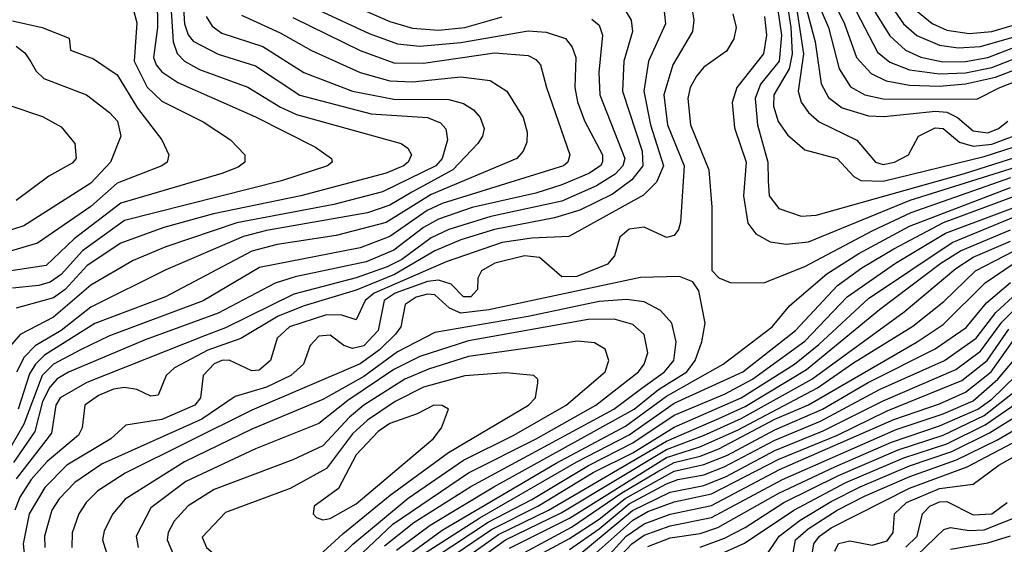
# Model space of a CAD drawing. Extents: x 997026 to 1115308, y 536381 to 619039.
# Tile 177 of 256: x 1028174 to 1030809, y 565023 to 566426. Entities that reach past the tile are written whole.
import ezdxf

# ---------------------------------------------------------------- set-up
doc = ezdxf.new("R2010")
doc.units = 0

msp = doc.modelspace()

# ---------------------------------------------------------------- linework, layer by layer
at = {"layer": '0CON20XD'}
for points in [[(1030184.8, 566575), (1030212.2, 566385), (1030206.1, 566315), (1030156, 566254), (1030141.9, 566215), (1030147.9, 566145), (1030176.1, 566045), (1030176.6, 565995), (1030179.2, 565955), (1030205, 565921.1), (1030265, 565900.6), (1030305, 565903.4), (1030702.3, 566015), (1030915, 566082.9)], [(1028118.8, 566505), (1028195, 566482.2), (1028265, 566480.2), (1028325, 566486.9), (1028425, 566493.3), (1028459.5, 566479.5), (1028477.7, 566455), (1028487.8, 566417.8), (1028481, 566315), (1028515, 566245.7), (1028555, 566207.9), (1028665, 566153.3), (1028738.5, 566105), (1028776.7, 566065), (1028776.7, 566045), (1028758.6, 566031.4), (1028715.4, 566014.6), (1028445, 565935.7), (1028319.7, 565840.3), (1028245, 565768.9), (1028145, 565753.9)], [(1028608.6, 566515), (1028615.3, 566415), (1028625, 566385.8), (1028638.5, 566368.5), (1028705, 566334.3), (1028805, 566302.5), (1028923.9, 566223.9), (1029115, 566174.6), (1029265, 566164.5), (1029300.2, 566150.2), (1029314.2, 566134.2), (1029318.8, 566105), (1029304.6, 566055), (1029287.7, 566035), (1029145, 565965.6), (1029015, 565931.8), (1028755, 565882.9), (1028565, 565818.9), (1028478.1, 565781.9), (1028365, 565716.5), (1028265, 565630.8), (1028175.3, 565584.7), (1028142.1, 565545)], [(1028839.6, 566515), (1029109.1, 566389.1), (1029185, 566361.4), (1029245.1, 566355.1), (1029354.9, 566364.9), (1029535, 566396.6), (1029583.2, 566393.2), (1029635, 566375.9), (1029652.4, 566352.4), (1029662.1, 566325), (1029659.8, 566245), (1029666.6, 566206.6), (1029685.4, 566155.4), (1029733.2, 566065), (1029733.8, 566045), (1029727.9, 566035), (1029697.5, 566015), (1029625, 565984.4), (1029555, 565962.6), (1029385, 565923.6), (1029295, 565893), (1029255, 565870.3), (1029175, 565810.1), (1029101, 565779), (1028911.3, 565738.7), (1028858, 565722), (1028705, 565641.1), (1028510, 565570), (1028305, 565484.1), (1028275, 565466.2), (1028255, 565443.6), (1028235.1, 565405), (1028215.1, 565325), (1028157.5, 565242.5)], [(1028576.4, 566505), (1028585, 566366.7), (1028595.5, 566335.6), (1028614.9, 566314.9), (1028655, 566293), (1028785, 566245.8), (1028872, 566192), (1028915, 566172.9), (1029195.2, 566095.2), (1029212.7, 566082.7), (1029222.5, 566065), (1029214.1, 566045), (1029201.2, 566035), (1029155, 566015.9), (1028926.4, 565955), (1028693.2, 565906.8), (1028560.1, 565870.1), (1028445, 565828.4), (1028355, 565769.2), (1028295.7, 565704.3), (1028265, 565682), (1028165.1, 565654.9)], [(1030222, 566505), (1030237.4, 566405), (1030241, 566335), (1030232.7, 566295), (1030192.2, 566225), (1030190.9, 566195), (1030203.8, 566153.8), (1030228.4, 566118.4), (1030275, 566078.4), (1030361.5, 566055), (1030406.5, 566006.5), (1030425, 565996.4), (1030485, 565994.3), (1030755, 566060.3), (1030915, 566111.7)], [(1030245.9, 566505), (1030271, 566335), (1030257.5, 566235), (1030265.4, 566205.4), (1030285, 566177.9), (1030313.1, 566153.1), (1030413.7, 566103.7), (1030464.1, 566045), (1030485, 566039.3)], [(1030343.2, 566493.2), (1030381.5, 566415), (1030413, 566325), (1030452.2, 566282.2), (1030492.7, 566262.7), (1030555, 566251.3), (1030635, 566248.5), (1030705, 566254.2), (1030785, 566272.4), (1030925, 566326.2)], [(1030378.4, 566515), (1030469.5, 566339.5), (1030502.2, 566312.2), (1030555, 566292), (1030635, 566281.2)], [(1028542.1, 566482.1), (1028542.7, 566405), (1028531.9, 566325), (1028539.1, 566305), (1028555, 566286.5), (1028597.8, 566257.8), (1028805, 566166.2), (1028965.5, 566085), (1029008.9, 566055), (1029010, 566045), (1028997.8, 566035), (1028875.2, 565995.2), (1028455, 565889), (1028342.3, 565807.7), (1028285, 565744.9), (1028256, 565724), (1028225.1, 565715.1), (1028155, 565708.4)], [(1029896.8, 566465), (1029902.5, 566415), (1029856.5, 566315), (1029844.6, 566235), (1029862, 566145), (1029896.8, 566035), (1029878.1, 565991.9), (1029843.1, 565956.9), (1029643.3, 565846.7), (1029545, 565842.2), (1029465, 565830), (1029315, 565779), (1029122.4, 565695), (1029099, 565675), (1029075, 565623.6), (1029036.1, 565636.1), (1028995, 565637.4), (1028896.6, 565605), (1028863.1, 565575), (1028845.2, 565515), (1028815, 565488.7), (1028795, 565487.1), (1028735, 565515.4), (1028715, 565514.9), (1028695, 565505.9), (1028665.6, 565475), (1028658.1, 565415), (1028643.1, 565395), (1028555, 565357.4), (1028458.4, 565341.6), (1028418.1, 565305), (1028300.9, 565235), (1028241.4, 565175), (1028200, 565105), (1028183.7, 565025), (1028195.4, 564915.4)], [(1029969.7, 566475), (1029978.1, 566425), (1029974.1, 566395), (1029921.6, 566305), (1029897.8, 566225), (1029907.1, 566145), (1029952.4, 566035), (1029942.6, 565885), (1029936.8, 565865), (1029925, 565848.9), (1029905, 565843.5), (1029845, 565871.8), (1029805, 565866.2), (1029780.3, 565845), (1029765.9, 565795), (1029747.4, 565772.6), (1029665, 565739.8), (1029625, 565739), (1029565, 565790), (1029524.9, 565795.1), (1029445.5, 565775), (1029410, 565755), (1029400, 565735), (1029399.6, 565705), (1029381.4, 565685), (1029362.1, 565685), (1029328.8, 565718.8), (1029295, 565729.4), (1029265, 565725.7), (1029179.2, 565695), (1029149.4, 565675), (1029133.7, 565595), (1029095, 565554.4), (1029065, 565546.9), (1029042, 565555), (1029005, 565582.5), (1028975, 565579.5), (1028951.1, 565555), (1028933.5, 565505), (1028899.5, 565475), (1028835, 565443.6), (1028751.1, 565418.9), (1028661.6, 565358.4), (1028395, 565238.7), (1028321.5, 565188.5), (1028280.2, 565145), (1028260.6, 565115), (1028241.1, 565045), (1028241.9, 565015)], [(1029035, 566477.8), (1029165, 566421.2), (1029225, 566403.7), (1029295, 566398.1), (1029365, 566405.1), (1029465, 566434.2)], [(1030271.6, 566485), (1030303, 566367), (1030318.7, 566255), (1030338.2, 566218.2), (1030375, 566190.3), (1030445, 566169.5), (1030487.3, 566167.3), (1030625, 566181.4), (1030655, 566178.8), (1030683.7, 566165), (1030725, 566128.6), (1030765, 566123.2), (1030793, 566135), (1030818.4, 566155)], [(1030304.5, 566484.5), (1030338.6, 566405), (1030367.1, 566295), (1030397, 566247), (1030435.3, 566225.3), (1030485, 566214.4), (1030735, 566213.3), (1030796.5, 566245), (1030954.1, 566305.9)], [(1030445.6, 566475), (1030502.8, 566382.8), (1030544.3, 566345), (1030585, 566326.3), (1030643.8, 566313.8)], [(1030492.5, 566482.5), (1030539.2, 566415), (1030575, 566384), (1030635, 566357.7), (1030685, 566350.7)], [(1029797.2, 566447.2), (1029810.2, 566425), (1029814, 566395), (1029790.5, 566315), (1029786.7, 566235), (1029839.6, 566075), (1029841.6, 566035), (1029811.9, 565998.1), (1029760.1, 565959.9), (1029673.1, 565916.9), (1029605, 565895.9), (1029445, 565865.5), (1029355, 565837.5), (1029285, 565807.8), (1029177.3, 565745), (1029075, 565703), (1028935, 565660.8), (1028866.3, 565633.7), (1028766.1, 565573.9), (1028677.4, 565542.6), (1028588.4, 565495), (1028566, 565475), (1028545, 565421.9), (1028525, 565419.6), (1028487.7, 565437.7), (1028455, 565442.9), (1028425, 565438), (1028385, 565421.2), (1028348.4, 565395), (1028341.1, 565335), (1028331.3, 565315), (1028247.7, 565245), (1028205, 565197.1), (1028175, 565149.8), (1028160.9, 565115)], [(1028767.8, 566437.8), (1028871, 566391), (1028955, 566344.2), (1029085, 566285.1), (1029165, 566262.7), (1029225, 566260.4), (1029355, 566273.1), (1029433.5, 566263.5), (1029477.3, 566235), (1029521.6, 566165), (1029532.3, 566125), (1029531.1, 566098.9), (1029521.8, 566075), (1029504.5, 566055), (1029275, 565958.9), (1029155, 565883.6), (1029021.2, 565848.8), (1028863.1, 565825), (1028795, 565807.4), (1028564.7, 565685), (1028375, 565613.4), (1028241.1, 565528.9), (1028216.6, 565505), (1028200.8, 565479.2), (1028170.1, 565385)], [(1030082.2, 566442.2), (1030091.4, 566405), (1030084.8, 566375.2), (1030065, 566342.2), (1030005, 566299.3), (1029984.9, 566275.1), (1029968.1, 566245), (1029961.6, 566215), (1029969.3, 566145), (1030018.4, 566025), (1030026.6, 565925), (1030025.8, 565755.8), (1030045, 565736), (1030075, 565723.1), (1030165, 565722.8), (1030275, 565765.8), (1030457.2, 565862.8), (1030559.7, 565910.3), (1030825.9, 566004.1)], [(1030566.5, 566456.5), (1030615.9, 566415.9), (1030655, 566397.7), (1030715, 566388.8), (1030775, 566394.7), (1030845, 566415.4)], [(1028155, 566423.2), (1028234.2, 566405), (1028307, 566377), (1028310, 566345), (1028371.5, 566321.5), (1028435, 566278.4), (1028489.8, 566189.8), (1028554.6, 566105), (1028573.5, 566065), (1028568.5, 566045), (1028554.4, 566035), (1028435, 565989.2), (1028365, 565926.2), (1028221.7, 565828.3), (1028067.2, 565782.8)], [(1028905, 566432.2), (1029085, 566343.7), (1029175, 566311), (1029255, 566310), (1029445, 566337.3), (1029535, 566330), (1029555, 566320), (1029567.8, 566305), (1029583.5, 566245), (1029645.8, 566065), (1029641.2, 566045), (1029629.1, 566035), (1029304.3, 565935), (1029264.3, 565915.6), (1029165, 565846.4), (1029085, 565816.5), (1028816.2, 565763.8), (1028665, 565674.3), (1028415, 565581), (1028336.9, 565543.1), (1028265, 565505.3), (1028234.4, 565475), (1028185.4, 565344.6), (1028140.1, 565265)], [(1029705, 566427.6), (1029725, 566411.8), (1029733.9, 566385), (1029723.6, 566285), (1029726.7, 566225), (1029793, 566055), (1029787.9, 566035), (1029767.1, 566012.9), (1029717.8, 565982.2), (1029625, 565940.9), (1029435, 565900.2), (1029322.7, 565865), (1029275, 565843.3), (1029196.5, 565785), (1029157.4, 565765), (1029075, 565735.6), (1028907.5, 565692.5), (1028725, 565602.4), (1028668.9, 565581.1), (1028353.9, 565456.1), (1028283, 565415), (1028270.6, 565395), (1028259.5, 565320.5), (1028165, 565198.6)], [(1028673.1, 566435), (1028689, 566409), (1028715, 566390.3), (1028825, 566354.6), (1028934.7, 566284.7), (1029065, 566235.1), (1029175, 566213.5), (1029322.8, 566212.8), (1029361.9, 566201.9), (1029388.2, 566185), (1029406.7, 566165), (1029416.7, 566135), (1029412.8, 566115), (1029400, 566095), (1029333.4, 566025), (1029223.4, 565965), (1029165, 565929.9), (1029105, 565909.8), (1028835, 565862.7), (1028773.3, 565846.7), (1028565, 565757.5), (1028365, 565657.9), (1028285, 565595.1), (1028216, 565554), (1028186.3, 565523.7), (1028166.1, 565483.9)], [(1030166.8, 566435), (1030172.1, 566385), (1030164.8, 566335), (1030092.6, 566245), (1030080.5, 566205), (1030086.6, 566136.6), (1030117.7, 566045), (1030110.5, 565955), (1030122.5, 565882.5), (1030143.6, 565853.6), (1030182.2, 565832.2), (1030225, 565826)], [(1030643.8, 566313.8), (1030705, 566314.5), (1030765, 566325.2), (1030915, 566383.1)], [(1030685, 566350.7), (1030745, 566354.6), (1030835, 566379.9)], [(1028165, 566355.5), (1028187.9, 566337.9), (1028203.7, 566313.7), (1028218.1, 566288.1), (1028238.7, 566268.7), (1028353.5, 566225), (1028415, 566177.6), (1028435.7, 566155), (1028445.2, 566115), (1028417.6, 566045), (1028365, 565989.1), (1028185, 565875.2), (1028018.5, 565821.5)], [(1030635, 566281.2), (1030705, 566284.3), (1030775, 566298.2), (1030916.8, 566353.2)], [(1028145, 566197.2), (1028235, 566167.1), (1028285, 566140), (1028321.5, 566095), (1028325.5, 566055), (1028315, 566042.3), (1028252.1, 566007.9), (1028165, 565942.5)], [(1030485, 566039.3), (1030515, 566044.8), (1030551.9, 566065), (1030579.5, 566115), (1030623.4, 566136.6), (1030645, 566134.8), (1030689, 566099), (1030725, 566087.6), (1030775, 566093.7), (1030863.8, 566126.2)], [(1030225, 565826), (1030285, 565832), (1030556.7, 565943.3), (1030915, 566055.5)], [(1029191.7, 564978.3), (1029305, 565061.6), (1029609.8, 565240.2), (1029795, 565339.2), (1029905, 565419.5), (1030056.4, 565505), (1030187.3, 565605), (1030235, 565661.6), (1030333.5, 565746.5), (1030419.3, 565800.7), (1030555, 565873.8), (1030825, 565977.6)], [(1029259.5, 565000.5), (1029405.8, 565094.2), (1029665, 565243.5), (1029805, 565315.9), (1029925, 565400.5), (1030109, 565485), (1030250.2, 565595), (1030362.6, 565715), (1030427.7, 565762.3), (1030513.4, 565813.4), (1030646.4, 565883.6), (1030842.8, 565957.2)], [(1029283, 564987), (1029427.8, 565082.2), (1029545, 565143.4), (1029695.9, 565234.1), (1029815, 565294.5), (1029925, 565369), (1030060.4, 565425), (1030135, 565465), (1030275, 565566.7), (1030388, 565685), (1030517.2, 565775), (1030651.7, 565855), (1030935, 565961.4)], [(1029295, 564966.4), (1029436.7, 565063.3), (1029560.4, 565125), (1029708.9, 565215), (1029815, 565268.4), (1029925, 565337), (1030105, 565415.2), (1030247.3, 565505), (1030312.4, 565557.6), (1030445, 565680.4), (1030669.4, 565830.6), (1030945.9, 565944.1)], [(1029275, 564921.2), (1029455, 565049.6), (1029589.6, 565115), (1029905, 565299.6), (1030045, 565359.5), (1030115, 565391.9), (1030279.6, 565490.4), (1030475, 565651.6), (1030639, 565775), (1030691.9, 565808.1), (1030825, 565863.9)], [(1029275, 564891.5), (1029474.2, 565035), (1029622.7, 565107.3), (1029905, 565276.9), (1030004.2, 565314.2), (1030105, 565360.1), (1030293.3, 565465), (1030540.7, 565645), (1030679, 565761), (1030725, 565790.8), (1030825, 565834)], [(1029485, 565012.8), (1029645, 565093.2), (1029905, 565255.1), (1029993.9, 565283.9), (1030095, 565328.8), (1030308.6, 565441.4), (1030405, 565508.7), (1030563.5, 565606.5), (1030647.2, 565672.8), (1030732, 565755), (1030835, 565808.4)], [(1029455, 564963.7), (1029650.4, 565069.6), (1029785, 565161.4), (1029882, 565218), (1029925, 565242.3), (1029995, 565259.2), (1030045, 565278.4), (1030195, 565357.6), (1030285, 565396), (1030575.4, 565564.6), (1030645, 565611.3), (1030757.4, 565722.6), (1030835, 565774.7)], [(1029182.2, 565007.9), (1029272.4, 565075), (1029442.6, 565177.4), (1029818.7, 565385), (1029883.1, 565436.9), (1029959.6, 565485), (1029982, 565515), (1029999.8, 565565), (1030008.2, 565615), (1029991.5, 565701.5), (1029975.6, 565725.6), (1029939.7, 565739.7), (1029835, 565736.4), (1029429.6, 565650.4), (1029355, 565641.3), (1029324.6, 565654.6), (1029285, 565690.1), (1029265, 565692.3), (1029235, 565684.6), (1029206.1, 565665), (1029194.1, 565605), (1029179.8, 565585), (1029136.6, 565543.4), (1029085, 565505.7), (1028795, 565381.7), (1028456.3, 565213.7), (1028383.6, 565166.4), (1028352.2, 565135), (1028332.7, 565105), (1028314.3, 565054.3), (1028314, 565015)], [(1029495, 564957.8), (1029645, 565039), (1029725, 565090.2), (1029794.1, 565145.9), (1029885, 565196.8), (1029925, 565219.1), (1030005, 565236.6), (1030068, 565262), (1030195, 565329.7), (1030322.2, 565385), (1030444, 565456), (1030624, 565546), (1030706.6, 565603.4), (1030761.2, 565668.8), (1030825, 565723.4)], [(1029150.8, 565019.2), (1029228.7, 565081.3), (1029381.7, 565178.3), (1029763.6, 565385), (1029839.2, 565440.8), (1029899.2, 565485), (1029924.5, 565515), (1029931, 565565), (1029918.9, 565615), (1029888.7, 565648.7), (1029845, 565671.9), (1029797.8, 565677.8), (1029725, 565672.9), (1029535, 565632.8), (1029285, 565589.8), (1029185, 565538.4), (1029095, 565472), (1028985, 565410.9), (1028795, 565331.7), (1028615, 565244.1), (1028456.3, 565143.7), (1028423.2, 565105), (1028400.6, 565059.4), (1028395.7, 565035), (1028414.5, 564974.5)], [(1029645, 565009.5), (1029725, 565064.4), (1029805, 565131.3), (1029905, 565184.7), (1029935, 565196.5), (1030005, 565209.4), (1030059.4, 565230.6), (1030195, 565301.9), (1030317.2, 565352.8), (1030475, 565437), (1030648.5, 565515), (1030733.1, 565575), (1030786.4, 565643.6), (1030842.3, 565695)], [(1029673.1, 564996.9), (1029814.2, 565114.2), (1029915, 565162.6), (1030005, 565180.7), (1030064.6, 565204.6), (1030195, 565274.2), (1030323.6, 565326.4), (1030485, 565407.4), (1030679.3, 565490.7), (1030745, 565539.7), (1030802.4, 565617.6), (1030855, 565669.7)], [(1029740.7, 564949.3), (1029812, 565025), (1029845, 565048.2), (1029915, 565073), (1030025, 565094.7), (1030215, 565196.7), (1030519.7, 565330.3), (1030645, 565372.5), (1030725, 565407.4), (1030791.5, 565465), (1030953.8, 565656.2)], [(1028879.5, 564800.5), (1029172.9, 565077.1), (1029375.2, 565214.8), (1029556.2, 565305), (1029715.5, 565395), (1029830.2, 565485), (1029845.2, 565505), (1029855.2, 565535), (1029845, 565584.5), (1029815, 565611), (1029765.1, 565625.1), (1029695, 565624.4), (1029375, 565567.7), (1029245, 565525.5), (1029175, 565490.8), (1029051.9, 565408.1), (1028975, 565346.1), (1028805, 565278.3), (1028618.5, 565191.5), (1028525, 565120.8), (1028486.1, 565045), (1028491.1, 565015)], [(1029685, 564972.2), (1029765, 565043.8), (1029815, 565087.6), (1029855, 565111.5), (1029925, 565137.1), (1030025, 565158.1), (1030205, 565251), (1030362.3, 565315), (1030495, 565380), (1030695, 565461.1), (1030762.9, 565515), (1030821.2, 565598.8)], [(1029735, 564977.6), (1029797.2, 565045), (1029845, 565077.9), (1029915, 565104.3), (1030025, 565127.3), (1030206.9, 565223.1), (1030512.8, 565357.2), (1030635, 565398.6), (1030705, 565430.4), (1030773.6, 565485), (1030840.8, 565579.2)], [(1028935, 564897.3), (1029065.8, 565024.2), (1029213.4, 565146.6), (1029361.5, 565248.5), (1029496.5, 565315), (1029636.1, 565395), (1029741.1, 565485), (1029750.6, 565515), (1029741.2, 565545), (1029712.5, 565562.5), (1029666.6, 565566.6), (1029375, 565526), (1029267.9, 565492.1), (1029204.9, 565465.1), (1029094.8, 565395), (1029056.8, 565363.2), (1028985, 565286.5), (1028905, 565249.3), (1028695, 565169.7), (1028625, 565126), (1028587.8, 565085), (1028571.7, 565055), (1028568.9, 565035), (1028585.6, 564995.6)], [(1029855, 565017.5), (1029915, 565040.6), (1029995, 565052.7), (1030042, 565068), (1030205, 565160.2), (1030355, 565230.8), (1030506.5, 565296.5), (1030635, 565339.9), (1030737.6, 565385), (1030775, 565411.1), (1030871.7, 565505)], [(1029995, 565016.1), (1030059.8, 565040.2), (1030115, 565068), (1030219.2, 565135), (1030365, 565207.6), (1030525, 565276.4), (1030645, 565315.2), (1030755, 565368.1), (1030910, 565490)], [(1028875, 564924.5), (1028922.9, 564945), (1029039, 565051), (1029165.3, 565154.7), (1029321.5, 565268.5), (1029535.3, 565395), (1029554.6, 565415), (1029560.6, 565455), (1029560.8, 565465), (1029550, 565475), (1029475, 565482), (1029365, 565473.5), (1029255, 565443.3), (1029179.2, 565405), (1029105, 565355.1), (1029065, 565318.6), (1028995, 565226.2), (1028897.8, 565172.2), (1028725, 565108.4), (1028662.2, 565042.2), (1028673.8, 565015), (1028733.3, 564965), (1028805, 564934.8), (1028875, 564924.5)], [(1030005, 564977.7), (1030113.5, 565026.5), (1030245.4, 565114.6), (1030385, 565188.3), (1030540.2, 565255), (1030655, 565292.3), (1030757.1, 565342.9), (1030934.8, 565465.2)], [(1030169.5, 564990.5), (1030206.2, 565045), (1030262.4, 565087.6), (1030345, 565138.2), (1030423.3, 565176.7), (1030555, 565233.1), (1030668.6, 565271.4), (1030768.7, 565321.3), (1030941.3, 565428.7)], [(1028985, 565089.2), (1029005, 565092.3), (1029075, 565131.6), (1029280.3, 565305), (1029303.2, 565335), (1029321.2, 565385), (1029304.5, 565394.5), (1029282, 565395), (1029238.1, 565371.9), (1029165, 565346.4), (1029133.4, 565325), (1029075, 565262.6), (1029027.4, 565172.6), (1028962.2, 565125), (1028959.6, 565105), (1028968.1, 565095), (1028985, 565089.2)], [(1030237.6, 564965), (1030250.4, 565035), (1030284, 565065), (1030361.5, 565115), (1030435, 565151.9), (1030556.3, 565205), (1030680.6, 565249.4), (1030788.3, 565301.7), (1030965.3, 565404.7)], [(1030289, 564965), (1030298.7, 565025), (1030314.3, 565045), (1030345, 565067.4), (1030555, 565173.4), (1030709.5, 565230.5), (1030935, 565348.8)], [(1030355.2, 565004.8), (1030365, 565025.2), (1030395, 565033), (1030455, 565021.1), (1030495, 565032.9), (1030511.2, 565055), (1030514.8, 565105), (1030547.2, 565135), (1030635, 565172.7), (1030725.6, 565184.4), (1030793.7, 565235), (1031000, 565350)], [(1030545.4, 565015.4), (1030575.4, 565045), (1030590.2, 565105), (1030609, 565125), (1030635, 565136.9), (1030655, 565138.1), (1030725, 565102.5), (1030775, 565104.5), (1030816.5, 565135)], [(1030575, 564993.1), (1030647.1, 565062.9), (1030665, 565068.3), (1030715, 565060.7), (1030755, 565062.5), (1030862.9, 565105)], [(1030665, 565010.6), (1030765, 565027.5), (1030825, 565046.5)]]:
    msp.add_lwpolyline(points, dxfattribs=at)

doc.saveas('drawing.dxf')
